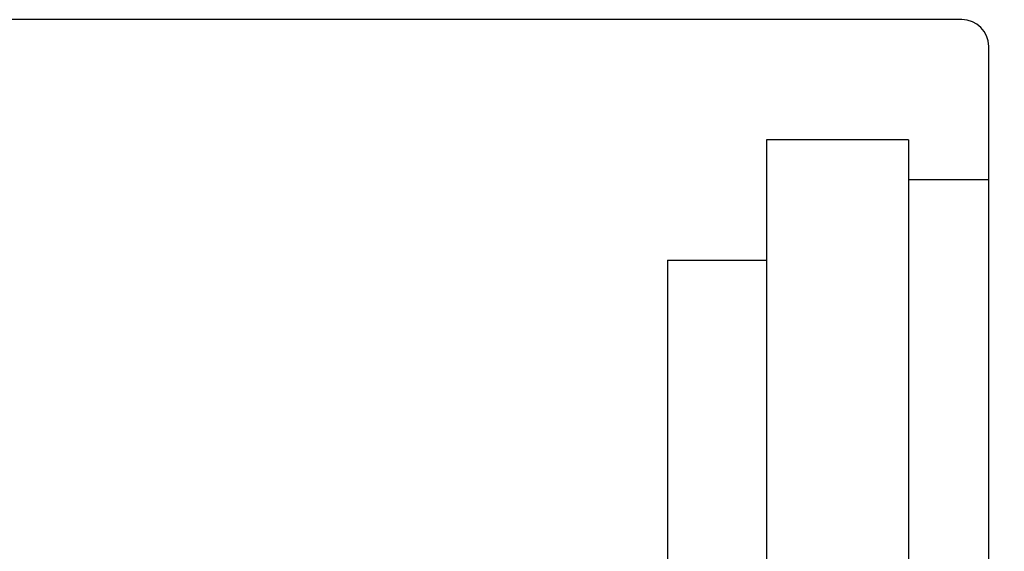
# Model space of a CAD drawing. Header units: millimetres. Extents: x -5 to 170, y -1 to 104.
# Tile 50 of 52: x 140 to 159, y 58 to 68. Entities that reach past the tile are written whole.
import ezdxf
from ezdxf.lldxf.tags import DXFTag

# ---------------------------------------------------------------- set-up
doc = ezdxf.new("R2010")
doc.units = ezdxf.units.MM
doc.header["$LTSCALE"] = 0.1
doc.layers.get('Defpoints').update_dxf_attribs({"linetype": 'CONTINUOUS'})
doc.layers.add('layer 1', color=7, linetype='CONTINUOUS')
doc.styles.add('DIM-7', font='SIMPLEX.shx', dxfattribs={"width": 0.7, "bigfont": 'chineset.shx'})
tags = doc.linetypes.add('DASHED', pattern=[25.72, 12.86, -12.86]).pattern_tags.tags
tags[6:7] = [DXFTag(74, 4), DXFTag(75, 0), DXFTag(340, '0'), DXFTag(46, 0.0), DXFTag(50, 0.0), DXFTag(44, 0.0), DXFTag(45, 0.0)]
tags[4:5] = [DXFTag(74, 4), DXFTag(75, 0), DXFTag(340, '0'), DXFTag(46, 0.0), DXFTag(50, 0.0), DXFTag(44, 0.0), DXFTag(45, 0.0)]
doc.dimstyles.new('CNS', dxfattribs={"dimtxt": 3.5, "dimasz": 2.5, "dimexe": 1, "dimexo": 1.5, "dimgap": 0.09, "dimtad": 0, "dimdsep": 46, "dimtxsty": 'DIM-7', "dimcen": 0.09, "dimclrd": 1, "dimclre": 1, "dimclrt": 4, "dimadec": 0, "dimazin": 0, "dimtfac": 1, "dimtix": 1, "dimtmove": 2, "dimatfit": 3, "dimfxl": 1, "dimtvp": 0.971429, "dimtolj": 1, "dimarcsym": 0})

# ---------------------------------------------------------------- blocks, each defined once
blk = doc.blocks.new('*D6')
at = {"layer": 'Defpoints', "color": 0, "transparency": 16777216}
for p in [(157.93, 67.778), (157.93, 28.778), (168.563, 28.778)]:
    blk.add_point(p, dxfattribs=at)
at = {"layer": 'layer 1', "lineweight": -2, "transparency": 16777216}
for p, q in [((159.43, 67.778), (169.563, 67.778)), ((168.563, 65.278), (168.563, 31.278)), ((159.43, 28.778), (169.563, 28.778))]:
    blk.add_line(p, q, dxfattribs=at)
at = {"layer": 'layer 1', "transparency": 16777216}
for points in [[(168.146, 65.278), (168.979, 65.278), (168.563, 67.778)], [(168.146, 31.278), (168.979, 31.278), (168.563, 28.778)]]:
    blk.add_solid(points, dxfattribs=at)
at = {"layer": 'layer 1', "transparency": 16777216, "insert": (166.013, 48.278), "char_height": 3.5, "attachment_point": 5, "rotation": 90, "style": 'DIM-7'}
blk.add_mtext('\\A1;%%c39', dxfattribs=at)

msp = doc.modelspace()

# ---------------------------------------------------------------- linework, layer by layer
at = {"layer": 'layer 1', "linetype": 'Continuous'}
for p, q in [((157.93, 67.778), (133.43, 67.778)), ((158.43, 28.778), (158.43, 67.278))]:
    msp.add_line(p, q, dxfattribs=at)
at = {"layer": 'layer 1', "linetype": 'DASHED'}
for p, q in [((156.93, 65.528), (154.28, 65.528)), ((154.28, 65.528), (154.28, 31.028)), ((156.93, 65.528), (156.93, 31.028)), ((158.43, 64.778), (156.93, 64.778)), ((152.43, 63.278), (152.43, 33.278)), ((152.43, 63.278), (154.28, 63.278))]:
    msp.add_line(p, q, dxfattribs=at)
at = {"layer": 'layer 1', "linetype": 'Continuous'}
msp.add_arc((157.93, 67.278), 0.5, 0, 90, dxfattribs=at)

# ---------------------------------------------------------------- dimensions: what is measured, and where the dimension line sits
at = {"layer": 'layer 1'}
dim = msp.add_linear_dim(base=(168.563, 28.778), p1=(157.93, 67.778), p2=(157.93, 28.778), angle=90, text='%%c<>', dimstyle='CNS', override={"dimgap": 0.8, "dimtad": 1, "dimclrd": 256, "dimclre": 256, "dimclrt": 256, "dimadec": 2, "dimazin": 2, "dimtmove": 1, "dimatfit": 0}, dxfattribs=at)
dim.commit()
dim.dimension.update_dxf_attribs({"geometry": '*D6', "text_midpoint": (166.013, 48.278)})

doc.saveas('drawing.dxf')
